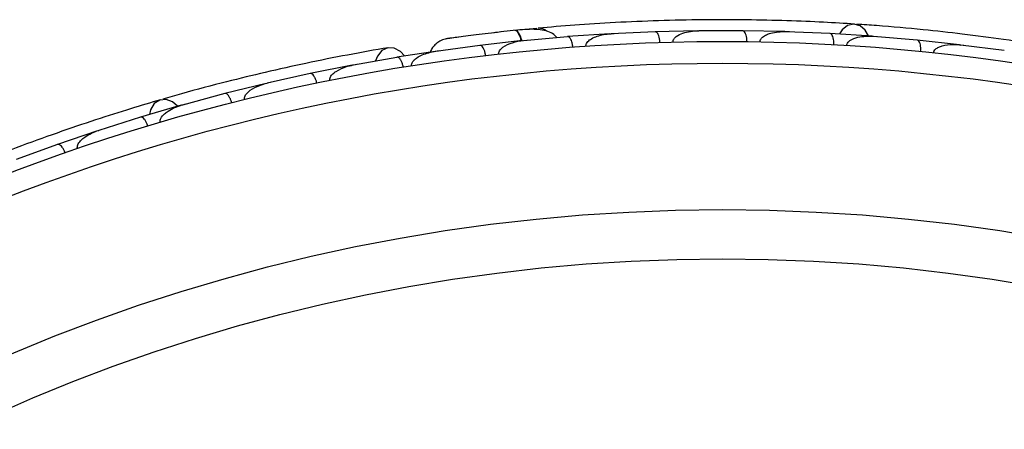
# Model space of a CAD drawing. Header units: millimetres. Extents: x 69 to 135, y 39 to 174.
# Tile 17 of 199: x 81.704 to 83.968, y 49.643 to 50.585. Entities that reach past the tile are written whole.
import ezdxf

# ---------------------------------------------------------------- set-up
doc = ezdxf.new("R2010")
doc.units = ezdxf.units.MM

msp = doc.modelspace()

# ---------------------------------------------------------------- linework, layer by layer
at = {"color": 7, "linetype": 'Continuous', "lineweight": 25}
for p, q in [((82.89281, 50.56478), (82.84909, 50.56058)), ((83.06141, 50.55253), (82.96363, 50.54598)), ((83.07107, 50.55263), (83.06412, 50.55231)), ((83.16503, 50.55712), (83.06415, 50.5523)), ((83.26271, 50.55945), (83.16503, 50.5572)), ((83.3662, 50.5595), (83.26548, 50.5591)), ((83.27278, 50.55913), (83.26554, 50.55912)), ((83.46377, 50.55757), (83.36621, 50.55958)), ((83.56715, 50.5531), (83.46653, 50.55709)), ((83.47408, 50.55679), (83.46667, 50.55711)), ((83.66462, 50.54689), (83.56716, 50.55317)), ((82.85989, 50.53673), (82.762, 50.52583)), ((82.869, 50.5372), (82.86263, 50.53663)), ((82.96363, 50.5459), (82.86272, 50.53662)), ((83.76789, 50.53789), (83.66736, 50.5463)), ((83.67492, 50.54566), (83.66758, 50.5463)), ((83.86525, 50.52739), (83.7679, 50.53796)), ((82.66909, 50.5136), (82.5713, 50.49846)), ((82.66657, 50.51271), (82.66084, 50.51194)), ((82.762, 50.52575), (82.66099, 50.51194)), ((83.9684, 50.51382), (83.86798, 50.52667)), ((83.87534, 50.52573), (83.86826, 50.52666)), ((82.5713, 50.49837), (82.47108, 50.48038)), ((82.37177, 50.46092), (82.27301, 50.43865)), ((82.46824, 50.48025), (82.37177, 50.461)), ((82.47796, 50.48161), (82.4714, 50.48046)), ((82.2702, 50.4384), (82.17511, 50.41503)), ((82.28024, 50.44028), (82.27328, 50.43873)), ((82.17512, 50.41495), (82.07778, 50.38847)), ((82.075, 50.3881), (81.98127, 50.36067)), ((82.0851, 50.39047), (82.07798, 50.38855)), ((81.98128, 50.36059), (81.88536, 50.32993)), ((81.88261, 50.32944), (81.79024, 50.29796)), ((81.89256, 50.33223), (81.88549, 50.33)), ((81.79026, 50.29788), (81.69575, 50.26306))]:
    msp.add_line(p, q, dxfattribs=at)
at = {"color": 7, "linetype": 'Continuous', "lineweight": 25, "flags": 128}
for points in [[(83.65589, 50.54765), (83.64874, 50.56081), (83.63671, 50.57122), (83.6224, 50.57496), (83.60785, 50.57148), (83.59518, 50.56128), (83.58907, 50.55216)], [(82.79388, 50.55487), (82.79423, 50.55489), (82.79456, 50.5549)], [(82.58854, 50.50147), (82.5794, 50.51186), (82.56524, 50.51968), (82.55025, 50.52036), (82.53664, 50.51379), (82.52642, 50.50094), (82.52233, 50.49004)], [(82.06654, 50.38582), (82.05531, 50.39574), (82.04045, 50.40142), (82.02572, 50.40003), (82.01324, 50.39178), (82.00482, 50.37786), (82.0022, 50.36721)]]:
    msp.add_lwpolyline(points, dxfattribs=at)
at = {"color": 1, "linetype": 'Continuous', "lineweight": 25, "flags": 128}
msp.add_lwpolyline([(82.85902, 50.53637), (82.85809, 50.53944), (82.85539, 50.54678), (82.85241, 50.55272), (82.84927, 50.55705), (82.84608, 50.55958), (82.84297, 50.56022)], dxfattribs=at)
at = {"color": 7, "linetype": 'Continuous', "lineweight": 25}
for radius in [4.575, 4.525, 4.188, 4.075]:
    msp.add_circle((83.32009, 45.9599), radius, dxfattribs=at)
msp.add_arc((82.89726, 50.53981), 0.02567, 45.75051, 91.23027, dxfattribs=at)
for points, knots in [([(83.62404, 50.5749), (83.60105, 50.57632), (83.55515, 50.57916), (83.46948, 50.58278), (83.37535, 50.58487), (83.27512, 50.58505), (83.17288, 50.58289), (83.07304, 50.57863), (82.97825, 50.57258), (82.92371, 50.56783), (82.89642, 50.56545)], [0, 0, 0, 0, 0.1251424, 0.2497929, 0.374676, 0.4998622, 0.6249666, 0.7502587, 0.8750633, 1, 1, 1, 1]), ([(84.15752, 50.50845), (84.12719, 50.51387), (84.06952, 50.52418), (83.97154, 50.53912), (83.87623, 50.55168), (83.77808, 50.56245), (83.69643, 50.57), (83.64453, 50.57335), (83.62949, 50.57432)], [0, 0, 0, 0, 0.2180556, 0.4147202, 0.5912036, 0.7489875, 0.9272426, 1, 1, 1, 1]), ([(82.84618, 50.56055), (82.83665, 50.55955), (82.81763, 50.55756), (82.78821, 50.55423), (82.76005, 50.55088), (82.73458, 50.54768), (82.71305, 50.54487), (82.69697, 50.5427), (82.68669, 50.54128), (82.68546, 50.54109), (82.68485, 50.541)], [0, 0, 0, 0, 0.1253341, 0.2502351, 0.3757048, 0.5015073, 0.6270811, 0.7524027, 0.8783335, 1, 1, 1, 1]), ([(82.81143, 50.55682), (82.81133, 50.55681), (82.80544, 50.5562), (82.7996, 50.55553), (82.79387, 50.55486)], [0, 0, 0, 0, 0.0174037, 1, 1, 1, 1]), ([(82.9391, 50.54349), (82.93775, 50.54524), (82.93333, 50.55099), (82.91727, 50.55962), (82.8872, 50.5645), (82.85801, 50.56168), (82.84293, 50.56022)], [0, 0, 0, 0, 0.0722062, 0.2380923, 0.6065513, 1, 1, 1, 1]), ([(82.85773, 50.53544), (82.85762, 50.53596), (82.85644, 50.54166), (82.8531, 50.55003), (82.84824, 50.55843), (82.84476, 50.56035), (82.84309, 50.56023), (82.84297, 50.56022)], [0, 0, 0, 0, 0.0316493, 0.3464731, 0.6613851, 0.9762941, 1, 1, 1, 1]), ([(83.00617, 50.52412), (83.00616, 50.52508), (83.00614, 50.52719), (83.00752, 50.53101), (83.01147, 50.53632), (83.02407, 50.54514), (83.0427, 50.55053), (83.05824, 50.55244), (83.06422, 50.55278), (83.0643, 50.55278)], [0, 0, 0, 0, 0.03885738, 0.08481202, 0.16293798, 0.31269578, 0.73690509, 0.9964149, 1, 1, 1, 1]), ([(83.17632, 50.53264), (83.17631, 50.53286), (83.17621, 50.53568), (83.1756, 50.54109), (83.17379, 50.54798), (83.1711, 50.55361), (83.16805, 50.55671), (83.16592, 50.55731), (83.16503, 50.55728), (83.16499, 50.55728)], [0, 0, 0, 0, 0.016652, 0.2070285, 0.3985507, 0.5993597, 0.831024, 0.9934916, 1, 1, 1, 1]), ([(83.20641, 50.53349), (83.20641, 50.53356), (83.20635, 50.53481), (83.20677, 50.53757), (83.20913, 50.54203), (83.21611, 50.54866), (83.22919, 50.5545), (83.24676, 50.55852), (83.25921, 50.5595), (83.26555, 50.55957), (83.26563, 50.55958)], [0, 0, 0, 0, 0.0028352, 0.050977, 0.1103366, 0.2078119, 0.4531845, 0.7216401, 0.9964148, 1, 1, 1, 1]), ([(83.37646, 50.53455), (83.37646, 50.53478), (83.37648, 50.53759), (83.37611, 50.54303), (83.3746, 50.54999), (83.37215, 50.55573), (83.36924, 50.55896), (83.36713, 50.55965), (83.36624, 50.55967), (83.36621, 50.55967)], [0, 0, 0, 0, 0.0167419, 0.2070718, 0.3985504, 0.5993354, 0.8310375, 0.9934948, 1, 1, 1, 1]), ([(83.40646, 50.53408), (83.40647, 50.53441), (83.40649, 50.53549), (83.40699, 50.53793), (83.40874, 50.54129), (83.41345, 50.54627), (83.42115, 50.55056), (83.43918, 50.55671), (83.4547, 50.55794), (83.46665, 50.55756), (83.46673, 50.55756)], [0, 0, 0, 0, 0.0130732, 0.044023, 0.1002245, 0.1663566, 0.3297208, 0.4739231, 0.9964125, 1, 1, 1, 1]), ([(83.57635, 50.52772), (83.57639, 50.52929), (83.57652, 50.53346), (83.57585, 50.53998), (83.57412, 50.54655), (83.57142, 50.55136), (83.56893, 50.55301), (83.5675, 50.55324), (83.56724, 50.55325), (83.5672, 50.55326)], [0, 0, 0, 0, 0.1158119, 0.3058371, 0.5011744, 0.7257197, 0.95044, 0.9934949, 1, 1, 1, 1]), ([(82.68494, 50.54102), (82.68088, 50.53994), (82.67294, 50.53784), (82.6627, 50.53133), (82.65501, 50.52333), (82.64985, 50.51632), (82.64864, 50.5117), (82.6483, 50.51038)], [0, 0, 0, 0, 0.25091, 0.490928, 0.714443, 0.9181712, 1, 1, 1, 1]), ([(82.7128, 50.54485), (82.70537, 50.54386), (82.6905, 50.54186), (82.68686, 50.54131), (82.68505, 50.54104)], [0, 0, 0, 0, 0.4997894, 1, 1, 1, 1]), ([(82.80575, 50.50589), (82.8057, 50.50657), (82.80556, 50.50836), (82.80635, 50.51183), (82.80932, 50.51692), (82.81912, 50.52552), (82.8376, 50.53305), (82.85404, 50.53623), (82.86267, 50.5371), (82.86275, 50.53711)], [0, 0, 0, 0, 0.0273886, 0.0721385, 0.1418849, 0.2690946, 0.6203421, 0.9964192, 1, 1, 1, 1]), ([(82.97593, 50.52193), (82.97577, 50.5235), (82.97535, 50.52764), (82.97384, 50.53402), (82.97127, 50.54031), (82.96797, 50.54473), (82.9653, 50.54604), (82.96385, 50.54608), (82.96359, 50.54606), (82.96355, 50.54606)], [0, 0, 0, 0, 0.11561, 0.3057804, 0.50122242, 0.72569819, 0.95034449, 0.99348532, 1, 1, 1, 1]), ([(83.60632, 50.52594), (83.60637, 50.52651), (83.60653, 50.52832), (83.60782, 50.53145), (83.61246, 50.53711), (83.62098, 50.54151), (83.6399, 50.54711), (83.65558, 50.54766), (83.66754, 50.54676), (83.66762, 50.54675)], [0, 0, 0, 0, 0.02335, 0.0734618, 0.134698, 0.325553, 0.4727956, 0.9964114, 1, 1, 1, 1]), ([(83.77598, 50.51213), (83.77609, 50.5137), (83.7764, 50.51785), (83.77602, 50.5244), (83.77459, 50.53104), (83.7721, 50.53597), (83.76969, 50.53772), (83.76827, 50.53801), (83.76801, 50.53804), (83.76798, 50.53804)], [0, 0, 0, 0, 0.1157169, 0.3058088, 0.5011944, 0.7257089, 0.9503963, 0.9934905, 1, 1, 1, 1]), ([(82.55132, 50.52056), (82.52097, 50.51528), (82.46324, 50.50524), (82.36606, 50.48577), (82.27221, 50.46497), (82.17629, 50.44152), (82.09699, 50.42069), (82.04707, 50.40609), (82.0326, 50.40186)], [0, 0, 0, 0, 0.2180556, 0.4147202, 0.5912036, 0.7489875, 0.9272426, 1, 1, 1, 1]), ([(82.60514, 50.47869), (82.60508, 50.47909), (82.60486, 50.48059), (82.60519, 50.4837), (82.60737, 50.48859), (82.6149, 50.49679), (82.62809, 50.50384), (82.6447, 50.50945), (82.65542, 50.51162), (82.66089, 50.51242), (82.66098, 50.51243)], [0, 0, 0, 0, 0.0165279, 0.0607653, 0.1238722, 0.2334997, 0.5249132, 0.7588895, 0.9964268, 1, 1, 1, 1]), ([(82.77527, 50.50234), (82.77505, 50.5039), (82.77445, 50.50801), (82.77266, 50.51432), (82.76983, 50.5205), (82.76635, 50.52477), (82.76363, 50.52596), (82.76218, 50.52594), (82.76193, 50.52591), (82.76189, 50.5259)], [0, 0, 0, 0, 0.1153787, 0.305714, 0.5012752, 0.7256734, 0.9502371, 0.9934744, 1, 1, 1, 1]), ([(83.806, 50.50902), (83.80613, 50.50985), (83.80637, 50.51144), (83.80769, 50.51427), (83.81107, 50.51838), (83.81744, 50.52222), (83.83078, 50.52691), (83.84798, 50.52862), (83.86221, 50.52784), (83.8682, 50.52713), (83.86828, 50.52712)], [0, 0, 0, 0, 0.03361883, 0.0647198, 0.12594027, 0.25112806, 0.37546159, 0.73561596, 0.99641906, 1, 1, 1, 1]), ([(83.86534, 50.52747), (83.86537, 50.52747), (83.8663, 50.52735), (83.86713, 50.52662), (83.86794, 50.52593)], [0, 0, 0, 0, 0.0365645, 1, 1, 1, 1]), ([(82.58573, 50.47557), (82.58544, 50.47712), (82.58467, 50.48121), (82.58262, 50.48743), (82.57953, 50.49348), (82.57588, 50.49761), (82.57312, 50.49869), (82.57168, 50.4986), (82.57142, 50.49856), (82.57139, 50.49856)], [0, 0, 0, 0, 0.1152798, 0.3056806, 0.5012898, 0.7256609, 0.9501956, 0.9934701, 1, 1, 1, 1]), ([(82.38723, 50.43878), (82.38718, 50.439), (82.38659, 50.44175), (82.38506, 50.44697), (82.38209, 50.45345), (82.37847, 50.45853), (82.37494, 50.46106), (82.37274, 50.46128), (82.37188, 50.46111), (82.37184, 50.4611)], [0, 0, 0, 0, 0.0163611, 0.206885, 0.3985455, 0.5994314, 0.8309806, 0.9934816, 1, 1, 1, 1]), ([(82.41707, 50.44489), (82.41692, 50.44598), (82.41673, 50.44738), (82.41711, 50.45028), (82.41884, 50.45502), (82.42394, 50.46085), (82.43541, 50.4694), (82.4514, 50.47623), (82.46519, 50.47976), (82.47118, 50.48089), (82.47126, 50.4809)], [0, 0, 0, 0, 0.0439924, 0.0565425, 0.1182118, 0.2485839, 0.3779124, 0.7339208, 0.9964229, 1, 1, 1, 1]), ([(82.2208, 50.40087), (82.22064, 50.40168), (82.22033, 50.40326), (82.22059, 50.40638), (82.22237, 50.41139), (82.22705, 50.41718), (82.23797, 50.42615), (82.25355, 50.43364), (82.26719, 50.43778), (82.27306, 50.43915), (82.27314, 50.43917)], [0, 0, 0, 0, 0.0336188, 0.0647198, 0.1259403, 0.2511281, 0.3754616, 0.735616, 0.9964191, 1, 1, 1, 1]), ([(82.19153, 50.39352), (82.1911, 50.39503), (82.18997, 50.39904), (82.18738, 50.40506), (82.18375, 50.41081), (82.17974, 50.41459), (82.17687, 50.41542), (82.17544, 50.4152), (82.17518, 50.41514), (82.17515, 50.41513)], [0, 0, 0, 0, 0.11571691, 0.30580882, 0.50119443, 0.72570886, 0.95039629, 0.99349051, 1, 1, 1, 1]), ([(82.02729, 50.40054), (82.00519, 50.39401), (81.96109, 50.38098), (81.87935, 50.35507), (81.79018, 50.32485), (81.69594, 50.29074), (81.6006, 50.25374), (81.50824, 50.21559), (81.42123, 50.17748), (81.37161, 50.15436), (81.34678, 50.1428)], [0, 0, 0, 0, 0.1251424, 0.2497929, 0.374676, 0.4998622, 0.6249666, 0.7502587, 0.8750633, 1, 1, 1, 1]), ([(82.02738, 50.34847), (82.02723, 50.34902), (82.02677, 50.35078), (82.02691, 50.35416), (82.02933, 50.36107), (82.03583, 50.36812), (82.05169, 50.37985), (82.06625, 50.38573), (82.07779, 50.38897), (82.07786, 50.38899)], [0, 0, 0, 0, 0.02335004, 0.07346177, 0.13469803, 0.32555297, 0.4727956, 0.99641145, 1, 1, 1, 1]), ([(81.99861, 50.33989), (81.99811, 50.34138), (81.99681, 50.34534), (81.99395, 50.35124), (81.99008, 50.35682), (81.98589, 50.36042), (81.98299, 50.36112), (81.98156, 50.36084), (81.98131, 50.36077), (81.98128, 50.36076)], [0, 0, 0, 0, 0.1158119, 0.3058371, 0.5011744, 0.7257197, 0.95044, 0.9934949, 1, 1, 1, 1]), ([(81.83679, 50.28776), (81.83668, 50.28807), (81.83634, 50.2891), (81.83597, 50.29157), (81.83646, 50.29532), (81.83918, 50.3016), (81.84496, 50.30827), (81.8598, 50.32022), (81.87396, 50.32668), (81.88532, 50.33042), (81.8854, 50.33044)], [0, 0, 0, 0, 0.0130732, 0.044023, 0.1002245, 0.1663566, 0.3297208, 0.4739231, 0.9964125, 1, 1, 1, 1]), ([(81.80844, 50.27794), (81.80836, 50.27816), (81.80742, 50.28081), (81.8052, 50.28579), (81.80141, 50.29182), (81.79715, 50.29637), (81.7933, 50.29841), (81.79109, 50.29834), (81.79025, 50.29805), (81.79021, 50.29804)], [0, 0, 0, 0, 0.0167419, 0.2070718, 0.3985504, 0.5993354, 0.8310375, 0.9934948, 1, 1, 1, 1])]:
    msp.add_open_spline(points, degree=3, knots=knots, dxfattribs=at)

doc.saveas('drawing.dxf')
